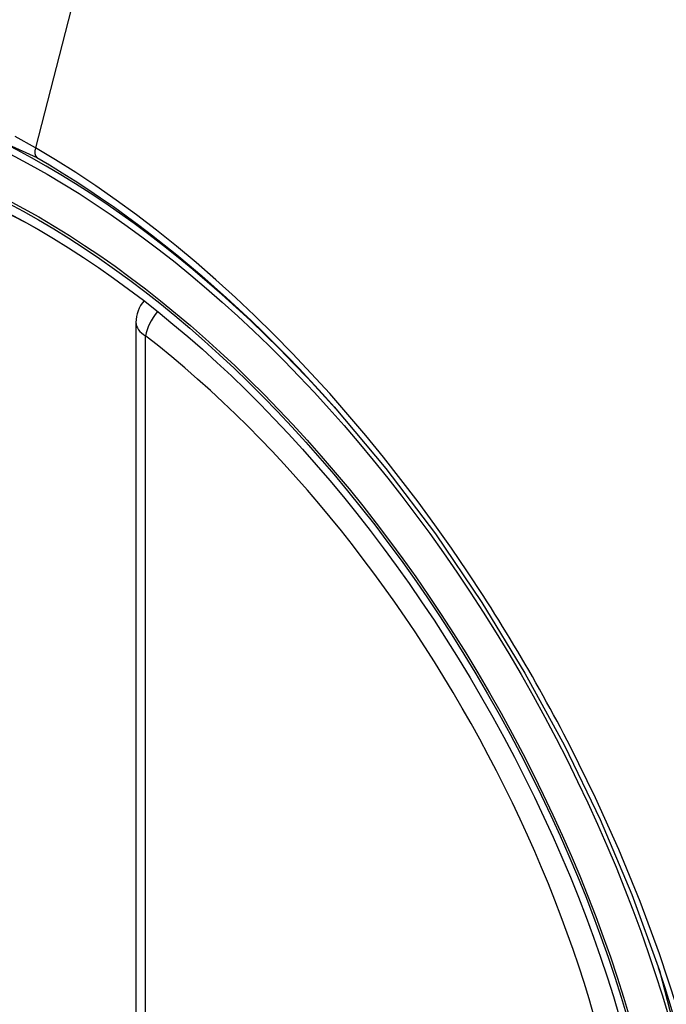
# Model space of a CAD drawing. Header units: inches. Extents: x 17 to 386, y 34 to 183.
# Tile 132 of 139: x 352.44 to 352.673, y 161.734 to 162.089. Entities that reach past the tile are written whole.
import ezdxf

# ---------------------------------------------------------------- set-up
doc = ezdxf.new("R2010")
doc.units = ezdxf.units.IN
doc.header["$MEASUREMENT"] = 0
doc.layers.add('Visible Edges(ANSI)', color=7, linetype='Continuous', lineweight=25)
doc.layers.add('Visible Tangent Edges(ANSI)', color=7, linetype='Continuous', lineweight=25)

msp = doc.modelspace()

# ---------------------------------------------------------------- linework, layer by layer
at = {"layer": 'Visible Edges(ANSI)'}
msp.add_line((352.4814631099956, 161.9798652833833), (352.4814631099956, 161.4951920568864), dxfattribs=at)
at = {"layer": 'Visible Edges(ANSI)', "flags": 128}
msp.add_lwpolyline([(352.5529814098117, 161.949408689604), (352.5716931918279, 161.9271321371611), (352.5895418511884, 161.9035178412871), (352.6063262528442, 161.8788269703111), (352.6218747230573, 161.8533372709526), (352.6361358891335, 161.827161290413), (352.6490286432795, 161.800455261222), (352.6604825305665, 161.7733543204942), (352.6704307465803, 161.7459804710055)], dxfattribs=at)
at = {"layer": 'Visible Edges(ANSI)'}
msp.add_arc((352.4932741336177, 161.9798652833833), 0.0118110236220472, 138.7604623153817, 180, dxfattribs=at)
for centre, major_axis, ratio, start_param, end_param in [((352.5545196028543, 161.2521310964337), (-0.6496062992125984, 1.125151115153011), 0.5773502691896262, 5.161526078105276, 5.834048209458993), ((352.4497759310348, 161.7542041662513), (0.1574803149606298, -0.2727639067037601), 0.577350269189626, 2.363976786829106, 7.060801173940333)]:
    msp.add_ellipse(centre, major_axis=major_axis, ratio=ratio, start_param=start_param, end_param=end_param, dxfattribs=at)
msp.add_ellipse((352.4462960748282, 161.7521950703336), major_axis=(-0.1599409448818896, 0.2770258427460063), ratio=0.577350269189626, dxfattribs=at)
at = {"layer": 'Visible Tangent Edges(ANSI)'}
for p, q in [((352.4930669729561, 162.228552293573), (352.4451694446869, 162.0428777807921)), ((352.4849224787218, 161.4903702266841), (352.4849224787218, 161.975043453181))]:
    msp.add_line(p, q, dxfattribs=at)
at = {"layer": 'Visible Tangent Edges(ANSI)', "flags": 128}
for points in [[(352.2368980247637, 161.7149883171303), (352.2127641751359, 161.7840600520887), (352.1993182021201, 161.8516490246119), (352.1971698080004, 161.9147200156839), (352.206422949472, 161.9701457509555), (352.226709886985, 162.0156019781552), (352.2569733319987, 162.0488081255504), (352.2959174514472, 162.0682727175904), (352.3418843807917, 162.0732515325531), (352.3925493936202, 162.0634777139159), (352.445670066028, 162.0394284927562)], [(352.4451694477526, 162.042877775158), (352.437861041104, 162.0469715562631)], [(352.6067917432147, 161.8812617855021), (352.6011254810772, 161.8898845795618), (352.5953190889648, 161.8984014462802), (352.5893804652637, 161.9068019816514), (352.5833174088, 161.9150757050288), (352.5771377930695, 161.9232122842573), (352.5708494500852, 161.9312012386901), (352.5644602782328, 161.939032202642), (352.5579781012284, 161.9466947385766), (352.5514101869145, 161.9541794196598), (352.5447566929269, 161.9614885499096), (352.5380199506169, 161.9686204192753), (352.5312037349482, 161.9755706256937), (352.5243119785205, 161.9823349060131), (352.5173484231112, 161.9889088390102), (352.5103169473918, 161.9952881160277), (352.5032213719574, 162.0014684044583), (352.496065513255, 162.0074453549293), (352.4888569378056, 162.0132110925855), (352.4816119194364, 162.0187515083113), (352.4743401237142, 162.0240607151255), (352.4670508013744, 162.0291333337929), (352.4597530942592, 162.0339639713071), (352.4524562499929, 162.0385472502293), (352.4451694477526, 162.042877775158)], [(352.445670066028, 162.0394284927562), (352.450271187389, 162.0367226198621), (352.4548779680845, 162.0339146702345), (352.4594880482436, 162.0310059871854), (352.4640990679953, 162.0279979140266), (352.4687087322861, 162.0248918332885), (352.4733145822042, 162.0216890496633), (352.4779143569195, 162.018390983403), (352.4825056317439, 162.0149989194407), (352.4870861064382, 162.011514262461), (352.4916533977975, 162.0079383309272), (352.4962045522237, 162.0042731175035), (352.5007340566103, 162.0005237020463), (352.5052402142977, 161.9966919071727), (352.5097219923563, 161.9927787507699), (352.5141784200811, 161.9887853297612), (352.5186085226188, 161.9847127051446), (352.5230112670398, 161.9805619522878), (352.5273856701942, 161.9763341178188), (352.5317307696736, 161.9720303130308), (352.5360455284, 161.9676515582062), (352.5403289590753, 161.9631989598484), (352.5445800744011, 161.9586735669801), (352.548797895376, 161.9540764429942), (352.5529814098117, 161.949408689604)], [(352.6383189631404, 161.8266550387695), (352.6371176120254, 161.8289830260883), (352.6359062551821, 161.8313069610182), (352.6346849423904, 161.8336267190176), (352.6334536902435, 161.835942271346), (352.6322125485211, 161.8382535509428), (352.6309615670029, 161.8405604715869), (352.6297007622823, 161.8428629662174), (352.6284301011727, 161.8451609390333), (352.6271496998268, 161.8474543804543), (352.6258595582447, 161.8497431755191), (352.6245596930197, 161.8520272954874), (352.6232501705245, 161.8543066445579), (352.6219309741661, 161.8565811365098), (352.6206021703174, 161.8588507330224), (352.6192637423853, 161.8611153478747), (352.617915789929, 161.8633749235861), (352.6165583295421, 161.865629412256), (352.615191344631, 161.867878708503), (352.6138148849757, 161.8701227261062), (352.6124290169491, 161.8723614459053), (352.6110337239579, 161.8745948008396), (352.6096290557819, 161.8768226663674), (352.6082150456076, 161.8790450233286), (352.6067917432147, 161.8812617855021)], [(352.6767144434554, 161.7330171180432), (352.6704860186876, 161.7519297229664), (352.6634899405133, 161.7708453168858), (352.6557781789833, 161.7896388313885), (352.6473801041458, 161.8082553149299), (352.6383189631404, 161.8266550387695)], [(352.6704222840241, 161.7460015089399), (352.6881529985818, 161.6775073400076)]]:
    msp.add_lwpolyline(points, dxfattribs=at)
at = {"layer": 'Visible Tangent Edges(ANSI)'}
for centre, major_axis, ratio, start_param, end_param in [((352.448782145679, 161.7536304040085), (-0.1731810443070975, 0.2999583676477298), 0.577350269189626, 5.05526990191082, 10.6526933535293), ((352.4484539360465, 162.0434466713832), (-0.0024606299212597, -0.0042619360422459), 0.577350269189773, 5.161112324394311, 6.141288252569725), ((352.4932741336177, 161.9798652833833), (0.0072436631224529, 0.0093289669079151), 0.4708410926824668, 1.514964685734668, 2.428163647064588), ((352.4932741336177, 161.9798652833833), (-0.0118110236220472, -1e-16), 0.5773502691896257, 0, 0.7853981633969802), ((352.4487319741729, 161.753601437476), (0.1505905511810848, -0.2608304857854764), 0.577350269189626, 5.668550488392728, 8.468616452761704)]:
    msp.add_ellipse(centre, major_axis=major_axis, ratio=ratio, start_param=start_param, end_param=end_param, dxfattribs=at)
for centre, major_axis in [((352.4493742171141, 161.753972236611), (0.171107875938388, -0.296367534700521)), ((352.4463999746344, 161.7522550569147), (-0.1626954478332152, 0.2817967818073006)), ((352.4462960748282, 161.7521950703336), (0.1620986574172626, -0.2807631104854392))]:
    msp.add_ellipse(centre, major_axis=major_axis, ratio=0.577350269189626, dxfattribs=at)

doc.saveas('drawing.dxf')
